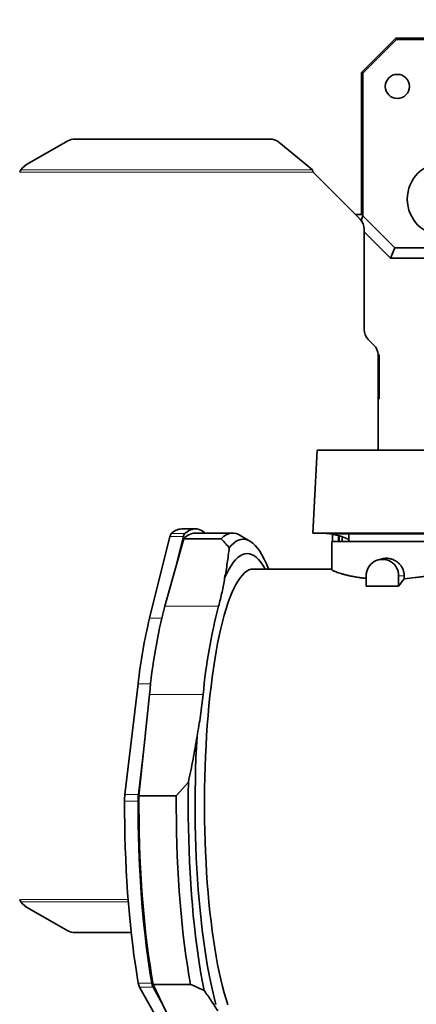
# Model space of a CAD drawing. Header units: millimetres. Extents: x 0 to 14900, y 0 to 10500.
# Tile 33 of 54: x 10368 to 10655, y 6435 to 7147. Entities that reach past the tile are written whole.
import ezdxf

# ---------------------------------------------------------------- set-up
doc = ezdxf.new("R2010")
doc.units = ezdxf.units.MM
doc.header["$LTSCALE"] = 25
doc.styles.add('SLDTEXTSTYLE0', font='TXT', dxfattribs={"width": 0.605})
doc.dimstyles.new('SLDDIMSTYLE3', dxfattribs={"dimtxt": 87.5, "dimasz": 87.5, "dimexe": 0, "dimexo": 0.0625, "dimgap": 21.875, "dimtad": 1, "dimdec": 4, "dimlfac": 25, "dimzin": 12, "dimdsep": 46, "dimtxsty": 'SLDTEXTSTYLE0', "dimsah": 1, "dimcen": 0.09, "dimadec": 1, "dimazin": 3, "dimtfac": 1, "dimtofl": 0, "dimtmove": 0, "dimatfit": 3, "dimfxl": 1, "dimfrac": 2, "dimtolj": 1, "dimtzin": 12, "dimarcsym": 0})

# ---------------------------------------------------------------- blocks, each defined once
blk = doc.blocks.new('_D_8')
at = {"color": 7, "linetype": 'Continuous', "lineweight": 0}
for p, q in [((12310.98, 6773.9), (13944.28, 6773.9)), ((8333.2, 6305.05), (8084.93, 6261.28))]:
    blk.add_line(p, q, dxfattribs=at)
at = {"color": 7, "linetype": 'Continuous', "lineweight": 18}
blk.add_arc((10992.18, 6773.9), 2914.6, 190, 0, dxfattribs=at)
for points in [[(13906.78, 6773.9), (13892.97, 6686.6), (13917.96, 6686.22)], [(8121.86, 6267.79), (8126.07, 6179.5), (8150.62, 6184.21)]]:
    blk.add_solid(points, dxfattribs=at)
at = {"color": 7, "linetype": 'Continuous', "lineweight": 18, "insert": (11112.52, 3971.92), "char_height": 87.5, "attachment_point": 1, "rotation": 5, "style": 'SLDTEXTSTYLE0'}
blk.add_mtext('170°', dxfattribs=at)
blk = doc.blocks.new('_D_9')
at = {"color": 7, "linetype": 'Continuous', "lineweight": 0}
for p, q in [((8333.2, 7242.75), (8085.14, 7286.49)), ((12310.98, 6773.9), (13944.07, 6773.9))]:
    blk.add_line(p, q, dxfattribs=at)
at = {"color": 7, "linetype": 'Continuous', "lineweight": 18}
blk.add_arc((10992.18, 6773.9), 2914.39, 0, 170, dxfattribs=at)
for points in [[(8122.07, 7279.98), (8150.83, 7363.56), (8126.28, 7368.27)], [(13906.57, 6773.9), (13917.75, 6861.58), (13892.75, 6861.21)]]:
    blk.add_solid(points, dxfattribs=at)
at = {"color": 7, "linetype": 'Continuous', "lineweight": 18, "insert": (11132.17, 9800.4), "char_height": 87.5, "attachment_point": 1, "rotation": 355, "style": 'SLDTEXTSTYLE0'}
blk.add_mtext('170°', dxfattribs=at)

msp = doc.modelspace()

# ---------------------------------------------------------------- linework, layer by layer
at = {"color": 7, "linetype": 'Continuous', "lineweight": 35}
for p, q in [((10615.1794306, 7108.902588), (10640.1794306, 7133.902588)), ((10640.6135908, 7132.8544324), (10616.2275862, 7108.4684277)), ((10640.1794306, 7133.902588), (10640.6135908, 7132.8544324)), ((10640.1794306, 7133.902588), (10804.4440125, 7133.902588)), ((10640.6135908, 7132.8544324), (10775.8051246, 7132.8544324)), ((10616.2275862, 7108.4684277), (10615.1794306, 7108.902588)), ((10615.1794306, 7108.902588), (10615.1794306, 7006.2613435)), ((10616.2275862, 7005.2131879), (10616.2275862, 7108.4684277)), ((10402.7474034, 7059.4713053), (10374.5794518, 7043.5157841)), ((10548.7376811, 7060.8489085), (10408.0473928, 7060.8489085)), ((10579.6902046, 7038.593061), (10555.4531105, 7058.50126)), ((10368.836318, 7038.593061), (10367.9874271, 7036.902588)), ((10614.2504984, 7002.8315202), (10580.1794306, 7036.902588)), ((10615.1794306, 7006.2613435), (10610.820675, 7006.2613435)), ((10616.2836764, 7005.2131879), (10614.9667976, 7002.0339613)), ((10616.2275862, 7005.2131879), (10615.1794306, 7006.2613435)), ((10616.2836764, 7005.2131879), (10616.2275862, 7005.2131879)), ((10639.2713253, 6982.225539), (10616.2836764, 7005.2131879)), ((10617.1794306, 6923.0447236), (10617.1794306, 6995.7604523)), ((10636.1670795, 6974.7312266), (10617.1794306, 6993.7188755)), ((10639.2713253, 6982.225539), (10636.1670795, 6974.7312266)), ((10639.2713253, 6982.225539), (10705.5676693, 6982.225539)), ((10636.1670795, 6974.7312266), (10664.095265, 6974.7312266)), ((10624.2504984, 6911.8315202), (10620.1083628, 6915.9736558)), ((10628.0543172, 6904.7774746), (10627.1794161, 6904.7774746)), ((10628.0543172, 6904.7774746), (10627.1794306, 6903.902588)), ((10627.1794306, 6835.902588), (10627.1794306, 6904.7604523)), ((10628.0543172, 6873.0277013), (10628.0543172, 6904.7774746)), ((10628.0543172, 6873.0277013), (10627.1794306, 6873.902588)), ((10627.1794306, 6873.0277013), (10628.0543172, 6873.0277013)), ((10583.1794306, 6835.902588), (10580.0349638, 6775.902588)), ((10696.1562862, 6835.902588), (10583.1794306, 6835.902588)), ((10461.9303681, 6714.3597669), (10476.6554377, 6773.3562966)), ((10480.7539797, 6750.5875167), (10486.436888, 6773.3562966)), ((10495.0013858, 6778.902588), (10485.2199355, 6778.902588)), ((10522.0069956, 6775.902588), (10495.0013858, 6775.902588)), ((10534.4506348, 6770.1266835), (10526.8629718, 6774.5061922)), ((10580.0349638, 6775.902588), (10698.9326855, 6775.902588)), ((10594.1794306, 6769.902588), (10594.1794306, 6775.0815973)), ((10597.1794306, 6775.902588), (10597.1794306, 6775.252588)), ((10689.1794306, 6775.252588), (10597.1794306, 6775.252588)), ((10598.5500893, 6769.902588), (10598.5500893, 6774.0509932)), ((10599.1794306, 6769.902588), (10599.1794306, 6773.8673967)), ((10601.1694306, 6773.2273312), (10601.1694306, 6769.902588)), ((10601.1794306, 6773.2238845), (10601.1794306, 6769.902588)), ((10606.1794306, 6775.252588), (10606.1794306, 6769.902588)), ((10480.7539797, 6750.5875167), (10486.7306886, 6771.823788)), ((10513.7362984, 6771.823788), (10486.7306886, 6771.823788)), ((10593.6794306, 6769.902588), (10593.6794306, 6749.5730588)), ((10693.6794306, 6769.902588), (10593.6794306, 6769.902588)), ((10630.2318017, 6757.2482648), (10627.4784365, 6756.5321664)), ((10473.0092923, 6723.0693152), (10480.7539797, 6750.5875167)), ((10593.6794306, 6749.902588), (10537.0148969, 6749.902588)), ((10618.6345684, 6744.902588), (10618.6345684, 6737.3954449)), ((10642.1100491, 6737.3954449), (10642.1100491, 6744.902588)), ((10646.1719667, 6744.902588), (10646.1719667, 6742.8884351)), ((10618.6345684, 6737.3954449), (10642.1100491, 6737.3954449)), ((10444.1201872, 6586.8744912), (10453.6436271, 6666.8627787)), ((10457.5770589, 6617.7447089), (10461.8669712, 6659.2050409)), ((10453.9016375, 6586.8744912), (10457.5770589, 6617.7447089)), ((10454.2664595, 6585.7490547), (10457.5770589, 6617.7447089)), ((10490.0046716, 6595.7582737), (10481.2720693, 6585.7490547)), ((10481.2720693, 6585.7490547), (10454.2664595, 6585.7490547)), ((10367.9874271, 6510.902588), (10368.836318, 6509.2121149)), ((10374.5794518, 6504.2893919), (10402.7474034, 6488.3338706)), ((10408.0473928, 6486.9562674), (10448.633632, 6486.9562674)), ((10472.6533815, 6415.6703889), (10454.6675023, 6447.5036584)), ((10471.390319, 6435.2181102), (10464.4489527, 6447.5036584)), ((10491.5836168, 6449.4936247), (10464.578007, 6449.4936247)), ((10471.390319, 6435.2181102), (10464.578007, 6449.4936247)), ((10480.2177902, 6416.7197366), (10471.390319, 6435.2181102))]:
    msp.add_line(p, q, dxfattribs=at)
at = {"color": 8, "linetype": 'Continuous', "lineweight": 18}
for p, q in [((10580.1794306, 7036.902588), (10367.9874271, 7036.902588)), ((10368.836318, 7038.593061), (10579.6902046, 7038.593061)), ((10476.6554377, 6773.3562966), (10486.436888, 6773.3562966)), ((10477.6035365, 6775.5021532), (10487.3849868, 6775.5021532)), ((10646.1719667, 6744.902588), (10642.1100491, 6744.902588)), ((10511.8441126, 6723.0693152), (10473.0092923, 6723.0693152)), ((10461.9303681, 6714.3597669), (10470.7488199, 6714.3597669)), ((10453.6436271, 6666.8627787), (10462.7082557, 6666.8627787)), ((10500.7017915, 6659.2050409), (10461.8669712, 6659.2050409)), ((10444.1201872, 6586.8744912), (10453.9016375, 6586.8744912)), ((10443.8454266, 6582.011303), (10453.6268769, 6582.011303)), ((10367.9874271, 6510.902588), (10446.4099722, 6510.902588)), ((10368.836318, 6509.2121149), (10446.5417213, 6509.2121149)), ((10453.8070544, 6450.379666), (10463.5885047, 6450.379666)), ((10454.6675023, 6447.5036584), (10464.4489527, 6447.5036584))]:
    msp.add_line(p, q, dxfattribs=at)
at = {"color": 7, "linetype": 'Continuous', "lineweight": 35, "flags": 128}
for points in [[(10487.3849868, 6775.5021532), (10489.1121619, 6776.87658), (10490.8498796, 6777.8983951), (10492.5950291, 6778.5657692), (10494.3444863, 6778.8775076), (10496.0951194, 6778.8330523), (10497.8437946, 6778.4324829), (10499.5873815, 6777.6765164), (10501.3227588, 6776.5665061), (10502.1589184, 6775.902588)], [(10513.7362984, 6771.823788), (10515.5227446, 6773.4056923), (10517.3220732, 6774.6031593), (10519.1307094, 6775.4138099), (10520.94506, 6775.8360337), (10522.7615204, 6775.8689918), (10524.5764817, 6775.5126187), (10526.3863382, 6774.7676223), (10526.8629718, 6774.5061922)], [(10548.0747691, 6749.902588), (10547.9888856, 6750.1166263), (10546.4436782, 6753.7550252), (10544.8672469, 6757.0691451), (10543.2625322, 6760.0528044), (10541.6325272, 6762.7004378), (10539.9802724, 6765.0071068), (10538.3088497, 6766.9685088), (10536.6213766, 6768.5809854), (10534.9210007, 6769.8415288), (10533.2108937, 6770.7477879), (10531.4942453, 6771.2980722), (10529.7742576, 6771.4913553), (10528.0541387, 6771.3272767), (10526.3370971, 6770.8061425), (10524.6263355, 6769.9289246), (10522.925045, 6768.6972593), (10521.2363988, 6767.113444), (10519.5635467, 6765.180433)], [(10545.606993, 6749.902588), (10545.5635885, 6749.979489), (10543.9792771, 6752.5904179), (10542.3724065, 6754.8601635), (10540.7461514, 6756.7842416), (10539.1037248, 6758.3588506), (10537.4483717, 6759.5808795), (10535.7833627, 6760.447914), (10534.1119872, 6760.9582411), (10532.4375476, 6761.1108524), (10530.763352, 6760.9054465), (10529.0927082, 6760.3424292), (10527.4289168, 6759.4229129), (10525.7752652, 6758.1487142), (10524.1350204, 6756.5223506), (10522.5114231, 6754.5470354), (10520.9076811, 6752.2266712), (10519.3269629, 6749.5658425), (10517.7723917, 6746.5698062), (10516.2470387, 6743.2444818)], [(10537.0148969, 6749.902588), (10535.4060904, 6749.7264125), (10533.8006184, 6749.1982512), (10532.2018085, 6748.3191988), (10530.6129745, 6747.0910772), (10529.0374095, 6745.516432), (10527.478379, 6743.5985268), (10525.9391143, 6741.3413368), (10524.422806, 6738.7495403), (10522.9325966, 6735.8285092), (10521.471575, 6732.5842979), (10520.0427693, 6729.0236304), (10518.6491409, 6725.1538867), (10517.2935784, 6720.9830876), (10515.9788913, 6716.5198776), (10514.7078045, 6711.7735074), (10513.4829526, 6706.7538146), (10512.3068743, 6701.4712032), (10511.182007, 6695.9366223), (10510.1106824, 6690.1615432), (10509.0951209, 6684.1579355), (10508.1374274, 6677.9382427), (10507.2395869, 6671.5153561), (10506.4034602, 6664.902588), (10505.6307804, 6658.1136444), (10504.923149, 6651.1625964), (10504.2820326, 6644.0638512), (10503.7087601, 6636.832122), (10503.2045196, 6629.4823977), (10502.7703563, 6622.0299116), (10502.4071701, 6614.4901102), (10502.1157136, 6606.8786209), (10501.8965911, 6599.2112196), (10501.7502566, 6591.5037982), (10501.6770134, 6583.7723316), (10501.6770134, 6576.0328443), (10501.7502566, 6568.3013777), (10501.8965911, 6560.5939563), (10502.1157136, 6552.9265551), (10502.4071701, 6545.3150657), (10502.7703563, 6537.7752643), (10503.2045196, 6530.3227783), (10503.7087601, 6522.9730539), (10504.2820326, 6515.7413247), (10504.923149, 6508.6425795), (10505.6307804, 6501.6915315), (10506.4034602, 6494.902588), (10507.2395869, 6488.2898199), (10508.1374274, 6481.8669332), (10509.0951209, 6475.6472404), (10510.1106824, 6469.6436328), (10511.182007, 6463.8685536), (10512.3068743, 6458.3339727), (10513.4829526, 6453.0513614), (10514.7078045, 6448.0316685), (10515.9788913, 6443.2852983), (10517.2935784, 6438.8220883), (10518.6491409, 6434.6512892)], [(10496.2814646, 6628.8081014), (10495.8654295, 6621.006001), (10495.5218948, 6613.1226916), (10495.2515391, 6605.1737486), (10495.0548967, 6597.1748768), (10494.9323561, 6589.1418797), (10494.8841594, 6581.0906283), (10494.9104018, 6573.0370297), (10495.0110314, 6564.9969956), (10495.1858494, 6556.9864107), (10495.4345105, 6549.0211019), (10495.7565233, 6541.1168063), (10496.1512517, 6533.2891406), (10496.6179158, 6525.5535702), (10497.1555935, 6517.9253784), (10497.7632227, 6510.4196363), (10498.4396026, 6503.0511732), (10499.1833972, 6495.8345473), (10499.9931367, 6488.7840164), (10500.8672214, 6481.9135105), (10501.8039243, 6475.2366039), (10502.8013947, 6468.7664882), (10503.857662, 6462.5159466), (10504.9706393, 6456.4973284), (10506.1381276, 6450.7225248), (10507.3578202, 6445.2029451), (10508.6273075, 6439.9494945), (10509.9440812, 6434.9725524)], [(10490.0046716, 6595.7582737), (10489.8993464, 6587.4993329), (10489.8682669, 6579.2262222), (10489.911491, 6570.9543731), (10490.0289382, 6562.6992147), (10490.2203893, 6554.476145), (10490.4854873, 6546.300502), (10490.8237376, 6538.1875355), (10491.2345094, 6530.1523781), (10491.7170365, 6522.2100175), (10492.2704188, 6514.3752682), (10492.8936241, 6506.662744), (10493.58549, 6499.0868307), (10494.344726, 6491.6616594), (10495.1699159, 6484.4010797), (10496.0595205, 6477.3186347), (10497.0118805, 6470.4275347), (10498.0252195, 6463.7406336), (10499.0976474, 6457.270404), (10500.2271638, 6451.0289145), (10501.4116619, 6445.0278072)], [(10453.8070544, 6450.379666), (10452.6959776, 6456.8863269), (10451.6431233, 6463.6132045), (10450.6503763, 6470.5482569), (10449.7195138, 6477.6790693), (10448.8522022, 6484.9928765), (10448.049994, 6492.4765857), (10447.3143254, 6500.1168001), (10446.6465133, 6507.8998424), (10446.0477532, 6515.8117801), (10445.5191169, 6523.8384495), (10445.0615507, 6531.9654817), (10444.6758739, 6540.1783283), (10444.3627767, 6548.4622871), (10444.1228198, 6556.8025285), (10443.9564326, 6565.1841223), (10443.863913, 6573.5920643), (10443.8454266, 6582.011303)], [(10463.5885047, 6450.379666), (10462.4774279, 6456.8863269), (10461.4245736, 6463.6132045), (10460.4318266, 6470.5482569), (10459.5009641, 6477.6790693), (10458.6336525, 6484.9928765), (10457.8314443, 6492.4765857), (10457.0957757, 6500.1168001), (10456.4279636, 6507.8998424), (10455.8292035, 6515.8117801), (10455.3005672, 6523.8384495), (10454.843001, 6531.9654817), (10454.4573242, 6540.1783283), (10454.1442271, 6548.4622871), (10453.9042701, 6556.8025285), (10453.7378829, 6565.1841223), (10453.6453633, 6573.5920643), (10453.6268769, 6582.011303)], [(10464.578007, 6449.4936247), (10463.3999347, 6456.1434172), (10462.2846458, 6463.0390851), (10461.2343561, 6470.1669286), (10460.2511521, 6477.5127865), (10459.3369872, 6485.0620647), (10458.4936777, 6492.7997649), (10457.7228989, 6500.7105144), (10457.0261822, 6508.7785967), (10456.4049117, 6516.9879827), (10455.8603218, 6525.3223627), (10455.3934944, 6533.7651786), (10455.0053569, 6542.2996567), (10454.6966805, 6550.9088416), (10454.4680785, 6559.575629), (10454.3200049, 6568.2828004), (10454.2527541, 6577.0130572), (10454.2664595, 6585.7490547)], [(10491.5836168, 6449.4936247), (10490.4055445, 6456.1434172), (10489.2902556, 6463.0390851), (10488.2399658, 6470.1669286), (10487.2567618, 6477.5127865), (10486.342597, 6485.0620647), (10485.4992874, 6492.7997649), (10484.7285086, 6500.7105144), (10484.0317919, 6508.7785967), (10483.4105215, 6516.9879827), (10482.8659316, 6525.3223627), (10482.3991041, 6533.7651786), (10482.0109667, 6542.2996567), (10481.7022903, 6550.9088416), (10481.4736883, 6559.575629), (10481.3256147, 6568.2828004), (10481.2583639, 6577.0130572), (10481.2720693, 6585.7490547)]]:
    msp.add_lwpolyline(points, dxfattribs=at)
at = {"color": 7, "linetype": 'Continuous', "lineweight": 35}
for centre, radius in [((10641.1794306, 7098.902588), 8.75), ((10674.8380945, 7017.4071596), 26.5)]:
    msp.add_circle(centre, radius, dxfattribs=at)
at = {"color": 7, "linetype": 'Continuous', "lineweight": 18}
for radius in [2650, 920]:
    msp.add_arc((10992.1794306, 6773.902588), radius, 190, 170, dxfattribs=at)
at = {"color": 7, "linetype": 'Continuous', "lineweight": 35}
for centre, radius, start, end in [((10408.0181564, 7050.0773842), 10.771564, 89.84448631, 119.2959658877), ((10548.8020797, 7050.2545805), 10.5945237, 51.1134710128, 90.3482730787), ((10384.0445238, 7026.6617854), 19.3298955, 119.3182210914, 141.8847938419), ((10607.1794306, 6995.7604523), 10, 0, 45), ((10627.1794306, 6923.0447236), 10, 180, 225), ((10617.1794306, 6904.7604523), 10, 0, 45), ((10481.2563875, 6772.6058461), 4.6617502, 141.5894715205, 170.7361911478), ((10485.6706115, 6767.6632097), 11.2484102, 92.2962127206, 135.8217062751), ((10491.0378378, 6772.6058461), 4.6617502, 141.5894715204, 170.7361911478), ((10495.6389204, 6764.1850789), 11.73484, 93.1143187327, 139.387280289), ((10630.3723087, 6745.1002093), 11.7394039, 359.0354362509, 180.9645637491), ((10854.1133393, 6623.6744317), 393.8523041, 165.3824429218, 174.8241374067), ((10892.9481596, 6623.6744317), 393.8523041, 165.3824429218, 174.8241374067), ((10842.1949154, 6623.5440977), 390.9585806, 166.5680837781, 173.6384965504), ((10486.4567363, 6582.0432036), 42.6113216, 173.489783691, 180.0428939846), ((10496.2381866, 6582.0432036), 42.6113216, 173.4897836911, 180.0428939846), ((10384.0445238, 6521.1433905), 19.3298955, 218.1152061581, 240.6817789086), ((10408.0181564, 6497.7277917), 10.771564, 240.7040341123, 270.15551369), ((10463.5393404, 6451.7246661), 9.8247858, 187.8684250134, 205.4439838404), ((10473.3207907, 6451.7246661), 9.8247858, 187.8684250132, 205.4439838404)]:
    msp.add_arc(centre, radius, start, end, dxfattribs=at)
for centre, major_axis, ratio, start_param, end_param in [((10575.2649847, 6605.902588), (14.027149, 169.8379056), 0.5291155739, 6.0912203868, 6.3039404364), ((10658.6979651, 6579.902588), (0, 170), 0.2591861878, 0.2882589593, 0.3859836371)]:
    msp.add_ellipse(centre, major_axis=major_axis, ratio=ratio, start_param=start_param, end_param=end_param, dxfattribs=at)
msp.add_open_spline([(10580.1794306, 7036.902588), (10580.0978929, 7037.1945944), (10579.9348176, 7037.7786074), (10579.7717423, 7038.3215765), (10579.6902046, 7038.593061)], degree=3, dxfattribs=at)
for points, knots in [([(10513.7362984, 6771.823788), (10514.9428747, 6770.5241927), (10516.9692382, 6768.3416099), (10518.8162985, 6766.0909583), (10519.5635467, 6765.180433)], [0, 0, 0, 0, 0.5954392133, 1, 1, 1, 1]), ([(10519.5635467, 6765.180433), (10519.1278757, 6761.5311426), (10518.2562579, 6754.2302516), (10516.9169197, 6746.9071775), (10516.2470387, 6743.2444818)], [0, 0, 0, 0, 0.4998417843, 1, 1, 1, 1]), ([(10630.2325863, 6757.2456554), (10630.253019, 6757.2518999), (10630.5999551, 6757.357929), (10631.3019032, 6757.4834628), (10632.3347765, 6757.6164706), (10633.3946727, 6757.6507101), (10634.7907007, 6757.5787943), (10636.1736101, 6757.3312949), (10637.5090296, 6756.9204808), (10638.8147719, 6756.3993317), (10640.0602786, 6755.7180534), (10641.214147, 6754.8933606), (10642.0349122, 6754.1995523), (10642.7989263, 6753.4383709), (10643.5022429, 6752.6120907), (10644.1414869, 6751.7190477), (10644.8063864, 6750.5975136), (10645.4364339, 6749.2071315), (10645.8457368, 6747.8091568), (10646.1141909, 6746.3646402), (10646.1490268, 6745.4830964), (10646.1719667, 6744.902588)], [0, 0, 0, 0, 0.0028524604, 0.0484332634, 0.0943446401, 0.1407717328, 0.1879067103, 0.2775537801, 0.3228880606, 0.3689784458, 0.4592668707, 0.505065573, 0.5514979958, 0.5974343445, 0.6436870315, 0.6909446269, 0.7385544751, 0.8112531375, 0.8867044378, 0.9253933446, 1, 1, 1, 1]), ([(10593.7212953, 6749.5730588), (10593.7116121, 6749.5397496), (10593.6793833, 6749.4288859), (10593.9786127, 6749.1556273), (10594.5719821, 6748.7742097), (10595.486174, 6748.3184165), (10596.7811242, 6747.7762472), (10598.4728884, 6747.1679373), (10600.4518375, 6746.5434072), (10602.6895266, 6745.9182222), (10605.2397216, 6745.2905686), (10608.1380972, 6744.6704608), (10611.2508584, 6744.1003326), (10614.5564987, 6743.6035696), (10616.9945874, 6743.2842547), (10618.4077393, 6743.1491793), (10618.6345684, 6743.1274979)], [0, 0, 0, 0, 0.03418349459, 0.11377383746, 0.18484417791, 0.25632626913, 0.34081559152, 0.42597326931, 0.50462295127, 0.58379702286, 0.66461837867, 0.74601027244, 0.83136829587, 0.90804817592, 0.98524055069, 1, 1, 1, 1]), ([(10646.1719667, 6742.8884351), (10648.824817, 6743.122179), (10652.817813, 6743.4740038), (10657.9890912, 6744.1309197), (10661.8149204, 6744.6723417), (10665.5534691, 6745.2588363), (10669.1778236, 6745.8727116), (10672.6575727, 6746.4980805), (10675.9759095, 6747.1196738), (10679.1057108, 6747.7204951), (10681.9800234, 6748.2753644), (10684.5693057, 6748.767086), (10686.8696834, 6749.1849503), (10688.8949094, 6749.5234603), (10690.5129671, 6749.7480655), (10691.8152401, 6749.8959028), (10692.2341908, 6749.8683148), (10692.4296153, 6749.8554461)], [0, 0, 0, 0, 0.12134168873, 0.18264010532, 0.24434247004, 0.30665853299, 0.36980831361, 0.43329810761, 0.4972196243, 0.56251023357, 0.6282803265, 0.69206958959, 0.75632353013, 0.82207344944, 0.88835362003, 0.94792123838, 1, 1, 1, 1]), ([(10516.2470387, 6743.2444818), (10515.6727902, 6739.8880477), (10514.5234706, 6733.1703712), (10512.737658, 6726.4379401), (10511.8441126, 6723.0693152)], [0, 0, 0, 0, 0.4996421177, 1, 1, 1, 1]), ([(10500.7017915, 6659.2050409), (10500.123045, 6654.1370358), (10498.9647055, 6643.9936128), (10497.1763139, 6633.8724041), (10496.2814646, 6628.8081014)], [0, 0, 0, 0, 0.4996345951, 1, 1, 1, 1]), ([(10496.2814646, 6628.8081014), (10495.3501654, 6623.2932941), (10493.486941, 6612.2599733), (10491.165688, 6601.2600719), (10490.0046716, 6595.7582737)], [0, 0, 0, 0, 0.4998320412, 1, 1, 1, 1]), ([(10491.5836168, 6449.4936247), (10493.5929841, 6448.6110425), (10496.9335113, 6447.14377), (10500.1356487, 6445.6307339), (10501.4116619, 6445.0278072)], [0, 0, 0, 0, 0.6015120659, 1, 1, 1, 1]), ([(10501.4116619, 6445.0278072), (10503.1736861, 6442.5746696), (10506.6988499, 6437.6668412), (10509.7696526, 6432.7441008), (10511.3055398, 6430.2819518)], [0, 0, 0, 0, 0.4998417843, 1, 1, 1, 1])]:
    msp.add_open_spline(points, degree=3, knots=knots, dxfattribs=at)

# ---------------------------------------------------------------- dimensions: what is measured, and where the dimension line sits
at = {"color": 7, "linetype": 'Continuous', "lineweight": 18}
for base, line1, line2, picture, middle in [((11246.1849076, 9677.198475), ((12260.9783047, 6773.902588), (9723.3805564, 6773.902588)), ((10086.1562978, 6933.6589114), (8382.4388851, 7234.0702588)), '_D_9', (11246.1849076, 9677.198475)), ((11246.2035346, 3870.3937934), ((10086.1562978, 6614.1462645), (8382.4388851, 6313.7349171)), ((12260.9783047, 6773.902588), (9723.3805564, 6773.902588)), '_D_8', (11246.2035346, 3870.3937934))]:
    dim = msp.add_angular_dim_2l(base=base, line1=line1, line2=line2, dimstyle='SLDDIMSTYLE3', dxfattribs=at)
    dim.commit()
    dim.dimension.update_dxf_attribs({"geometry": picture, "text_midpoint": middle, "dimtype": 162})

doc.saveas('drawing.dxf')
